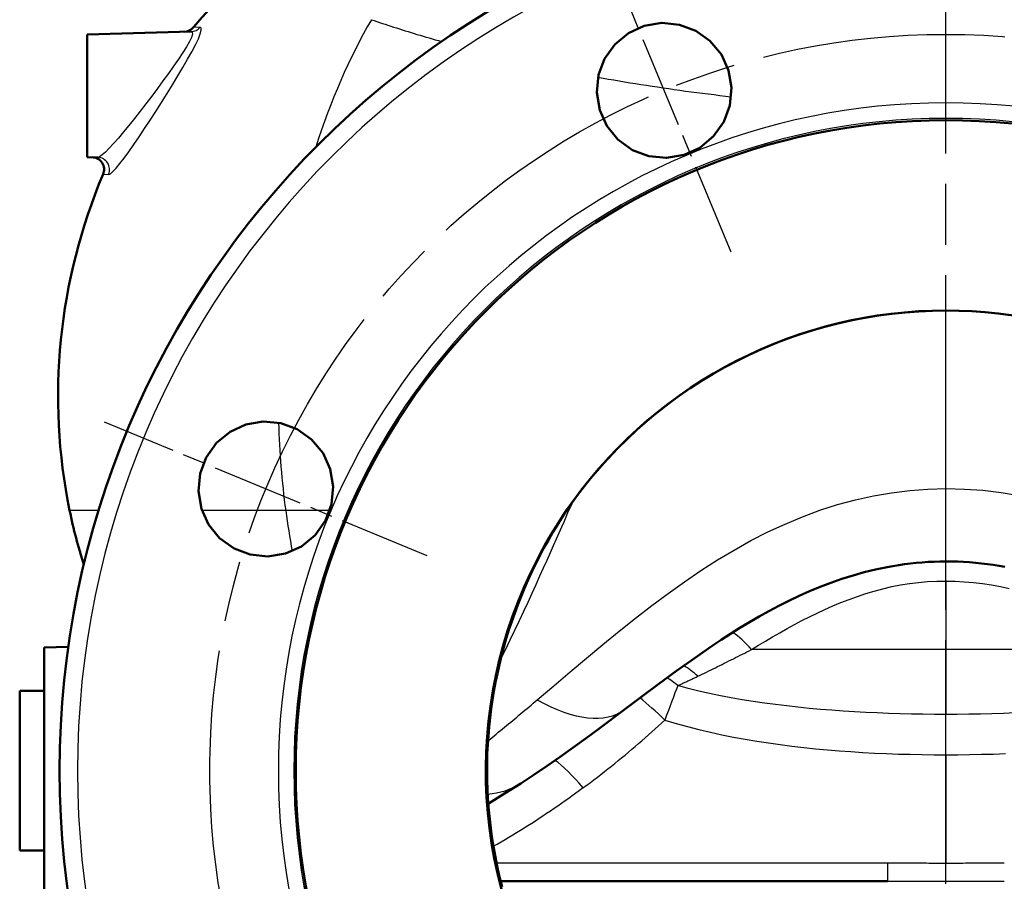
# Model space of a CAD drawing. Header units: millimetres. Extents: x 257 to 2036, y 206 to 1822.
# Tile 15 of 66: x 257 to 417, y 1309 to 1450. Entities that reach past the tile are written whole.
import ezdxf

# ---------------------------------------------------------------- set-up
doc = ezdxf.new("R2010")
doc.units = ezdxf.units.MM
doc.header["$LTSCALE"] = 7
doc.linetypes.add('CHAIN', pattern=[0.3543, 0.2362, -0.0295, 0.0591, -0.0295])
for name, color, linetype, lineweight in [('Mittellinie(DIN)', 4, 'CHAIN', 25), ('Mittelpunktmarkierung(DIN)', 4, 'CHAIN', 25), ('Sichtbare Kanten(DIN)', 7, 'Continuous', 50), ('Sichtbare tangentiale Kanten(DIN)', 3, 'Continuous', 25)]:
    doc.layers.add(name, color=color, linetype=linetype, lineweight=lineweight)

msp = doc.modelspace()

# ---------------------------------------------------------------- linework, layer by layer
at = {"layer": 'Mittellinie(DIN)', "linetype": 'CHAIN', "ltscale": 23.990969}
msp.add_line((407.86, 832.92), (407.86, 1821.73), dxfattribs=at)
msp.add_circle((407.86, 1327.33), 120, dxfattribs=at)
at = {"layer": 'Mittelpunktmarkierung(DIN)', "linetype": 'CHAIN', "ltscale": 9.04779}
for p, q in [((372.84, 1411.86), (351.03, 1464.52)), ((323.32, 1362.34), (270.67, 1384.16))]:
    msp.add_line(p, q, dxfattribs=at)
at = {"layer": 'Sichtbare Kanten(DIN)'}
for p, q in [((267.86, 1447.33), (284.81, 1447.77)), ((267.86, 1427.33), (267.86, 1447.33)), ((267.86, 1427.33), (269.58, 1427.28)), ((260.86, 1347.41), (264.78, 1347.51)), ((260.86, 1307.25), (260.86, 1347.41)), ((256.86, 1314.33), (256.86, 1340.33)), ((256.86, 1340.33), (260.86, 1340.33)), ((333.06, 1321.85), (333.06, 1321.84)), ((256.86, 1314.33), (260.86, 1314.33)), ((335.28, 1309.33), (398.33, 1309.33))]:
    msp.add_line(p, q, dxfattribs=at)
at = {"layer": 'Sichtbare Kanten(DIN)', "flags": 128}
for points in [[(372.44, 1441.45), (372.93, 1438.64), (372.65, 1435.72), (371.67, 1433.07), (370, 1430.71), (367.74, 1428.85), (365.18, 1427.68), (362.31, 1427.2), (359.41, 1427.49), (356.78, 1428.48), (354.4, 1430.18), (352.57, 1432.42), (351.42, 1434.99), (350.94, 1437.85), (351.23, 1440.72), (352.22, 1443.35), (353.9, 1445.7), (356.14, 1447.54), (358.69, 1448.7), (361.53, 1449.19), (364.43, 1448.9), (367.07, 1447.92), (369.4, 1446.27), (371.26, 1444.03), (372.44, 1441.45)], [(407.86, 1402.32), (405.66, 1402.29), (403.45, 1402.19), (401.25, 1402.03), (399.05, 1401.8), (396.86, 1401.5), (394.67, 1401.15), (392.5, 1400.73), (390.34, 1400.24), (388.2, 1399.7), (386.07, 1399.09), (383.98, 1398.42), (381.9, 1397.69), (379.84, 1396.89), (377.81, 1396.03), (375.79, 1395.12), (373.81, 1394.14), (371.85, 1393.1), (369.92, 1392.01), (368.03, 1390.87), (366.17, 1389.67), (364.36, 1388.42), (362.58, 1387.11), (360.84, 1385.76), (359.15, 1384.35), (357.49, 1382.89), (355.88, 1381.38), (354.3, 1379.82), (352.78, 1378.22), (351.3, 1376.58), (349.88, 1374.89), (348.5, 1373.17), (347.18, 1371.41)], [(418.41, 1401.57), (416.31, 1401.84), (414.2, 1402.05), (412.09, 1402.2), (409.97, 1402.29), (407.86, 1402.32)], [(302.12, 1382.98), (304.45, 1381.33), (306.32, 1379.08), (307.5, 1376.5), (307.99, 1373.66), (307.7, 1370.75), (306.72, 1368.11), (305.03, 1365.74), (302.78, 1363.9), (300.21, 1362.73), (297.33, 1362.26), (294.45, 1362.55), (291.82, 1363.54), (289.46, 1365.23), (287.64, 1367.47), (286.48, 1370.02), (286, 1372.88), (286.29, 1375.76), (287.27, 1378.39), (288.94, 1380.74), (291.18, 1382.58), (293.74, 1383.76), (296.56, 1384.24), (299.46, 1383.97), (302.12, 1382.98)], [(347.18, 1371.41), (346.19, 1370.01), (345.23, 1368.59), (344.3, 1367.14), (343.41, 1365.67), (342.54, 1364.19), (341.72, 1362.69), (340.93, 1361.17), (340.17, 1359.63)], [(346.6, 1370.6), (346.56, 1370.54), (346.53, 1370.49), (346.47, 1370.41), (346.4, 1370.3), (346.31, 1370.17), (346.11, 1369.88), (345.91, 1369.58), (345.71, 1369.27), (345.31, 1368.66), (344.53, 1367.43), (343.78, 1366.19), (343.05, 1364.93), (342.34, 1363.65), (341.66, 1362.37), (340.99, 1361.07), (340.36, 1359.75), (339.75, 1358.43), (339.16, 1357.1), (338.6, 1355.75), (338.07, 1354.39), (337.56, 1353.03), (337.07, 1351.65), (336.62, 1350.27), (336.19, 1348.87), (335.79, 1347.46), (335.41, 1346.05), (335.06, 1344.62), (334.74, 1343.19), (334.45, 1341.76), (334.18, 1340.31), (333.94, 1338.87), (333.73, 1337.42), (333.55, 1335.96), (333.39, 1334.51), (333.27, 1333.05), (333.17, 1331.59), (333.1, 1330.14), (333.06, 1328.68), (333.05, 1327.22), (333.07, 1325.76), (333.12, 1324.3), (333.2, 1322.84), (333.3, 1321.38), (333.44, 1319.93), (333.6, 1318.47), (333.79, 1317.02), (334.01, 1315.57), (334.25, 1314.12), (334.53, 1312.68), (334.83, 1311.25), (335.16, 1309.82), (335.51, 1308.41)], [(407.86, 1361.45), (406.9, 1361.44), (405.93, 1361.4), (404.97, 1361.35), (404.01, 1361.29), (403.04, 1361.2), (402.08, 1361.1), (401.13, 1360.98), (400.17, 1360.84), (399.22, 1360.68), (398.27, 1360.51), (396.4, 1360.12), (394.54, 1359.67), (392.72, 1359.16), (390.91, 1358.59), (389.13, 1357.97), (387.38, 1357.3), (385.65, 1356.58), (383.95, 1355.82), (382.27, 1355.03), (380.63, 1354.2), (379.01, 1353.34), (377.42, 1352.45), (375.84, 1351.54), (374.29, 1350.6), (372.76, 1349.64), (371.25, 1348.66), (369.76, 1347.67), (368.28, 1346.66), (366.82, 1345.64), (363.94, 1343.59), (361.09, 1341.5), (358.28, 1339.41), (355.49, 1337.32)], [(417.5, 1360.56), (416.55, 1360.73), (415.59, 1360.88), (414.63, 1361.01), (413.66, 1361.13), (412.7, 1361.23), (411.73, 1361.31), (410.76, 1361.37), (409.79, 1361.42), (408.83, 1361.44), (407.86, 1361.45)], [(355.49, 1337.32), (351.3, 1334.19), (349.21, 1332.65), (347.1, 1331.12), (344.99, 1329.61), (342.86, 1328.13), (340.71, 1326.68), (338.54, 1325.26)], [(338.54, 1325.26), (335.92, 1323.6), (333.26, 1321.96)]]:
    msp.add_lwpolyline(points, dxfattribs=at)
at = {"layer": 'Sichtbare Kanten(DIN)'}
for centre, radius, start, end in [((407.86, 1327.33), 144.5, 90, 270), ((407.86, 1327.33), 144.5, 270, 90), ((356.12, 1388.33), 93, 132.1648, 139.7245), ((283.64, 1449.74), 2, 271.5, 319.7245), ((407.86, 1327.33), 106, 90, 270), ((407.86, 1327.33), 106, 270, 90), ((268.62, 1425.31), 2, 337.0917, 88.5), ((356.12, 1388.33), 93, 157.0917, 191.537), ((407.86, 1327.33), 75, 90, 144), ((407.86, 1327.33), 75, 38.1952, 90), ((407.86, 1327.33), 75, 144, 154.4847), ((346.33, 1386.33), 83, 191.537, 197.8356), ((407.86, 1327.33), 75, 154.4847, 216)]:
    msp.add_arc(centre, radius, start, end, dxfattribs=at)
at = {"layer": 'Sichtbare tangentiale Kanten(DIN)'}
for p, q in [((407.86, 1436.16), (407.86, 1468.91)), ((286.26, 1448.48), (285.17, 1448.45)), ((407.86, 1433.33), (407.86, 1433.64)), ((270.46, 1424.53), (271.35, 1424.51)), ((407.86, 1402.32), (407.86, 1402.33)), ((407.86, 1373.35), (407.86, 1402.32)), ((407.86, 1361.45), (407.86, 1373.35)), ((269.72, 1369.73), (265, 1369.73)), ((300.23, 1369.73), (286.57, 1369.73)), ((307.42, 1369.73), (300.23, 1369.73)), ((407.86, 1358.31), (407.86, 1361.45)), ((407.86, 1358.31), (407.86, 1347.09)), ((407.86, 1347.09), (376.19, 1347.09)), ((439.87, 1347.09), (407.86, 1347.09)), ((407.86, 1347.09), (407.86, 1336.52)), ((334.91, 1344.73), (334.92, 1344.75)), ((407.86, 1329.94), (407.86, 1336.52)), ((407.86, 1329.94), (407.86, 1312.24)), ((333.89, 1314.92), (333.9, 1314.92)), ((334.39, 1312.26), (334.39, 1312.26)), ((398.33, 1312.26), (334.61, 1312.26)), ((398.33, 1312.26), (398.33, 1309.33)), ((407.86, 1309.32), (407.86, 1312.24))]:
    msp.add_line(p, q, dxfattribs=at)
at = {"layer": 'Sichtbare tangentiale Kanten(DIN)', "flags": 128}
for points in [[(314.21, 1449.71), (314.65, 1449.56), (315.09, 1449.41), (315.54, 1449.26), (315.99, 1449.11), (316.44, 1448.96), (316.9, 1448.81), (317.36, 1448.66), (317.82, 1448.51), (318.29, 1448.37), (318.76, 1448.22), (319.23, 1448.07), (319.7, 1447.92), (320.18, 1447.77), (320.66, 1447.63), (321.15, 1447.48), (321.63, 1447.33), (322.13, 1447.19), (322.62, 1447.04), (323.12, 1446.89), (323.61, 1446.75), (324.12, 1446.6), (324.62, 1446.46), (325.13, 1446.31), (325.64, 1446.17)], [(271.35, 1424.51), (271.65, 1424.62), (272.07, 1424.97), (272.59, 1425.52), (273.21, 1426.26), (273.91, 1427.17), (274.67, 1428.21), (275.48, 1429.38), (276.34, 1430.63), (277.22, 1431.96), (278.13, 1433.35), (279.05, 1434.77), (279.97, 1436.22), (280.88, 1437.67), (281.78, 1439.12), (282.65, 1440.55), (283.47, 1441.93), (284.24, 1443.26), (284.93, 1444.5), (285.52, 1445.62), (285.99, 1446.6), (286.31, 1447.4), (286.47, 1447.99), (286.45, 1448.36), (286.26, 1448.48)], [(284.81, 1447.77), (285, 1447.67), (285.02, 1447.35), (284.86, 1446.84), (284.53, 1446.16), (284.05, 1445.32), (283.45, 1444.35), (282.74, 1443.29), (281.95, 1442.15), (281.11, 1440.97), (280.22, 1439.74), (279.31, 1438.51), (278.38, 1437.26), (277.44, 1436.03), (276.5, 1434.81), (275.57, 1433.62), (274.67, 1432.49), (273.79, 1431.42), (272.96, 1430.43), (272.18, 1429.54), (271.47, 1428.77), (270.84, 1428.14), (270.31, 1427.67), (269.88, 1427.38), (269.58, 1427.28)], [(351.13, 1440.36), (351.99, 1440.2), (352.86, 1440.05), (353.73, 1439.9), (354.61, 1439.75), (355.49, 1439.6), (356.37, 1439.45), (357.26, 1439.31), (358.15, 1439.16), (359.05, 1439.02), (359.95, 1438.88), (360.85, 1438.75), (361.76, 1438.61), (362.67, 1438.48), (363.58, 1438.35), (364.49, 1438.22), (365.41, 1438.09), (366.34, 1437.97), (367.26, 1437.85), (368.19, 1437.73), (369.12, 1437.61), (370.06, 1437.5), (370.99, 1437.39), (371.93, 1437.28), (372.88, 1437.17)], [(341.23, 1338.87), (343.93, 1341.16), (346.62, 1343.43), (349.29, 1345.68), (351.95, 1347.9), (354.6, 1350.07), (357.26, 1352.19), (359.91, 1354.25), (362.57, 1356.23), (365.24, 1358.14), (367.92, 1359.95), (370.62, 1361.68), (373.34, 1363.3), (376.08, 1364.83), (378.85, 1366.24), (381.64, 1367.54), (384.46, 1368.72), (387.32, 1369.78), (390.21, 1370.71), (393.13, 1371.49), (396.06, 1372.14), (399.01, 1372.64), (401.96, 1373), (404.93, 1373.22), (407.9, 1373.3)], [(407.9, 1373.3), (410.89, 1373.23), (413.87, 1373.03), (416.85, 1372.68), (419.81, 1372.19)], [(335.26, 1345.44), (336.05, 1347.06), (336.83, 1348.67), (337.59, 1350.25), (338.33, 1351.81), (339.04, 1353.33), (339.74, 1354.83), (340.41, 1356.29), (341.06, 1357.7), (341.68, 1359.08), (342.28, 1360.4), (342.85, 1361.67), (343.39, 1362.88), (343.9, 1364.02), (344.37, 1365.11), (344.82, 1366.12), (345.23, 1367.06), (345.61, 1367.92), (345.95, 1368.7), (346.25, 1369.39), (346.52, 1369.99), (346.75, 1370.49), (346.93, 1370.9), (347.08, 1371.21), (347.18, 1371.4)], [(376.19, 1347.09), (377.31, 1347.78), (378.46, 1348.47), (379.61, 1349.15), (380.78, 1349.83), (381.96, 1350.49), (383.16, 1351.15), (384.38, 1351.79), (385.62, 1352.42), (386.87, 1353.03), (388.14, 1353.62), (389.44, 1354.2), (390.75, 1354.74), (392.08, 1355.26), (393.43, 1355.74), (394.8, 1356.2), (396.19, 1356.61), (397.6, 1356.99), (399.03, 1357.33), (400.48, 1357.62), (401.94, 1357.85), (403.41, 1358.03), (404.88, 1358.15), (406.37, 1358.23), (407.85, 1358.25)], [(407.85, 1358.25), (409.35, 1358.22), (410.85, 1358.14), (412.34, 1358.01), (413.82, 1357.83), (415.3, 1357.61), (416.76, 1357.34), (418.2, 1357.02)], [(367.43, 1342.73), (367.79, 1342.9), (368.14, 1343.08), (368.5, 1343.25), (368.85, 1343.42), (369.21, 1343.6), (369.57, 1343.77), (369.93, 1343.95), (370.29, 1344.13), (370.65, 1344.31), (371.01, 1344.49), (371.38, 1344.67), (371.74, 1344.85), (372.1, 1345.04), (372.47, 1345.22), (372.84, 1345.4), (373.21, 1345.59), (373.57, 1345.78), (373.94, 1345.96), (374.31, 1346.15), (374.69, 1346.34), (375.06, 1346.52), (375.43, 1346.71), (375.81, 1346.9), (376.19, 1347.09)], [(364.16, 1341.21), (364.3, 1341.27), (364.43, 1341.33), (364.57, 1341.4), (364.7, 1341.46), (364.84, 1341.52), (364.97, 1341.58), (365.11, 1341.64), (365.25, 1341.71), (365.38, 1341.77), (365.52, 1341.83), (365.65, 1341.9), (365.79, 1341.96), (365.93, 1342.02), (366.06, 1342.09), (366.2, 1342.15), (366.34, 1342.21), (366.47, 1342.28), (366.61, 1342.34), (366.75, 1342.41), (366.88, 1342.47), (367.02, 1342.54), (367.16, 1342.6), (367.29, 1342.67), (367.43, 1342.73)], [(407.86, 1336.52), (405.99, 1336.52), (404.13, 1336.54), (402.26, 1336.57), (400.39, 1336.62), (398.53, 1336.68), (396.67, 1336.75), (394.81, 1336.84), (392.95, 1336.94), (391.1, 1337.06), (389.25, 1337.19), (387.41, 1337.34), (385.57, 1337.5), (383.74, 1337.69), (381.91, 1337.89), (380.08, 1338.11), (378.27, 1338.35), (376.46, 1338.62), (374.67, 1338.9), (372.88, 1339.22), (371.11, 1339.55), (369.35, 1339.92), (367.6, 1340.32), (365.87, 1340.75), (364.16, 1341.21)], [(333.2, 1332.22), (333.54, 1332.5), (333.88, 1332.77), (334.22, 1333.05), (334.56, 1333.32), (334.89, 1333.6), (335.23, 1333.88), (335.57, 1334.15), (335.9, 1334.43), (336.24, 1334.71), (336.58, 1334.98), (336.91, 1335.26), (337.24, 1335.54), (337.58, 1335.82), (337.91, 1336.09), (338.25, 1336.37), (338.58, 1336.65), (338.91, 1336.93), (339.24, 1337.21), (339.57, 1337.48), (339.91, 1337.76), (340.24, 1338.04), (340.57, 1338.32), (340.9, 1338.6), (341.23, 1338.87)], [(419.1, 1336.75), (417.23, 1336.68), (415.36, 1336.62), (413.48, 1336.57), (411.61, 1336.54), (409.73, 1336.52), (407.86, 1336.52)], [(348.73, 1324.58), (349.32, 1325), (349.9, 1325.43), (350.47, 1325.87), (351.05, 1326.3), (351.62, 1326.74), (352.19, 1327.19), (352.76, 1327.63), (353.32, 1328.08), (353.89, 1328.53), (354.45, 1328.98), (355, 1329.44), (355.56, 1329.9), (356.11, 1330.36), (356.66, 1330.83), (357.21, 1331.29), (357.76, 1331.76), (358.3, 1332.23), (358.84, 1332.71), (359.38, 1333.18), (359.92, 1333.66), (360.45, 1334.14), (360.99, 1334.63), (361.52, 1335.11), (362.05, 1335.6)], [(362.04, 1335.59), (363.88, 1335.04), (365.73, 1334.52), (367.59, 1334.04), (369.46, 1333.6), (371.34, 1333.19), (373.23, 1332.82), (375.13, 1332.47), (377.03, 1332.15), (378.94, 1331.86), (380.86, 1331.59), (382.77, 1331.35), (384.69, 1331.13), (386.61, 1330.93), (388.54, 1330.75), (390.46, 1330.59), (392.39, 1330.45), (394.32, 1330.32), (396.25, 1330.22), (398.19, 1330.13), (400.12, 1330.06), (402.06, 1330.01), (403.99, 1329.97), (405.93, 1329.94), (407.86, 1329.94)], [(407.86, 1329.94), (409.8, 1329.94), (411.75, 1329.97), (413.69, 1330.01), (415.63, 1330.06), (417.57, 1330.13)], [(334.1, 1315.03), (334.73, 1315.39), (335.36, 1315.76), (335.99, 1316.12), (336.62, 1316.5), (337.25, 1316.87), (337.87, 1317.25), (338.49, 1317.63), (339.11, 1318.02), (339.72, 1318.41), (340.34, 1318.8), (340.95, 1319.2), (341.56, 1319.6), (342.17, 1320), (342.77, 1320.4), (343.38, 1320.81), (343.98, 1321.22), (344.58, 1321.63), (345.18, 1322.04), (345.77, 1322.46), (346.37, 1322.88), (346.96, 1323.3), (347.55, 1323.73), (348.14, 1324.15), (348.73, 1324.58)], [(407.86, 1312.24), (407.46, 1312.24), (407.07, 1312.24), (406.67, 1312.24), (406.27, 1312.24), (405.87, 1312.24), (405.48, 1312.24), (405.08, 1312.24), (404.68, 1312.25), (404.29, 1312.25), (403.89, 1312.25), (403.49, 1312.25), (403.1, 1312.25), (402.7, 1312.25), (402.3, 1312.25), (401.9, 1312.25), (401.51, 1312.26), (401.11, 1312.26), (400.71, 1312.26), (400.32, 1312.26), (399.92, 1312.26), (399.52, 1312.26), (399.12, 1312.26), (398.73, 1312.26), (398.33, 1312.26)], [(417.39, 1312.26), (416.99, 1312.26), (416.59, 1312.26), (416.2, 1312.26), (415.8, 1312.26), (415.4, 1312.26), (415.01, 1312.26), (414.61, 1312.26), (414.21, 1312.26), (413.82, 1312.25), (413.42, 1312.25), (413.02, 1312.25), (412.62, 1312.25), (412.23, 1312.25), (411.83, 1312.25), (411.43, 1312.25), (411.04, 1312.25), (410.64, 1312.24), (410.24, 1312.24), (409.84, 1312.24), (409.45, 1312.24), (409.05, 1312.24), (408.65, 1312.24), (408.26, 1312.24), (407.86, 1312.24)], [(398.33, 1309.33), (398.72, 1309.33), (399.12, 1309.33), (399.51, 1309.33), (399.91, 1309.33), (400.3, 1309.33), (400.7, 1309.33), (401.1, 1309.33), (401.49, 1309.33), (401.89, 1309.33), (402.29, 1309.32), (402.68, 1309.32), (403.08, 1309.32), (403.48, 1309.32), (403.88, 1309.32), (404.27, 1309.32), (404.67, 1309.32), (405.07, 1309.32), (405.47, 1309.32), (405.87, 1309.32), (406.27, 1309.32), (406.66, 1309.32), (407.06, 1309.32), (407.46, 1309.32), (407.86, 1309.32)], [(407.86, 1309.32), (408.26, 1309.32), (408.66, 1309.32), (409.06, 1309.32), (409.45, 1309.32), (409.85, 1309.32), (410.25, 1309.32), (410.65, 1309.32), (411.05, 1309.32), (411.45, 1309.32), (411.84, 1309.32), (412.24, 1309.32), (412.64, 1309.32), (413.04, 1309.32), (413.43, 1309.32), (413.83, 1309.33), (414.23, 1309.33), (414.62, 1309.33), (415.02, 1309.33), (415.41, 1309.33), (415.81, 1309.33), (416.21, 1309.33), (416.6, 1309.33), (416.99, 1309.33), (417.39, 1309.33)]]:
    msp.add_lwpolyline(points, dxfattribs=at)
at = {"layer": 'Sichtbare tangentiale Kanten(DIN)'}
for radius, start, end in [(141.58, 90, 270), (141.58, 270, 90), (108.83, 90, 270), (108.83, 270, 90), (106.31, 90, 270), (106.31, 270, 90)]:
    msp.add_arc((407.86, 1327.33), radius, start, end, dxfattribs=at)
for centre, major_axis, ratio, start_param, end_param in [((360.14, 1388.33), (0, 93), 0.657534, 0.849886, 1.118699), ((284.76, 1449.77), (0.05, -2), 0.986461, 0, 0.84162), ((269.53, 1425.28), (0.05, 2), 0.990902, 4.338776, 6.283185), ((360.14, 1388.33), (0, 93), 0.657534, 1.61676, 1.772154), ((353.7, 1386.33), (0, 83), 0.657534, 1.772154, 1.854088), ((374.39, 1342.36), (-5.48, 8.36), 0.428663, 5.013796, 5.483358), ((365.37, 1336.45), (-5.37, 8.43), 0.563258, 5.145001, 5.470064), ((362.05, 1334.38), (-5.18, 8.55), 0.606823, 5.207107, 5.451015), ((362.05, 1334.38), (3.33, 9.43), 0.040794, 0.775567, 1.455904), ((334.5, 1365.33), (20.99, -28.01), 0.431565, 5.516262, 6.283185), ((362.05, 1334.38), (-7.2, 6.94), 0.087896, 4.796834, 5.387877), ((348.73, 1321.98), (-6.33, 7.74), 0.167701, 4.914457, 5.700854), ((319.65, 1354.73), (18.88, -29.47), 0.550433, 5.995539, 6.283185), ((319.65, 1354.73), (18.88, -29.47), 0.550433, 5.985916, 5.985959)]:
    msp.add_ellipse(centre, major_axis=major_axis, ratio=ratio, start_param=start_param, end_param=end_param, dxfattribs=at)

doc.saveas('drawing.dxf')
